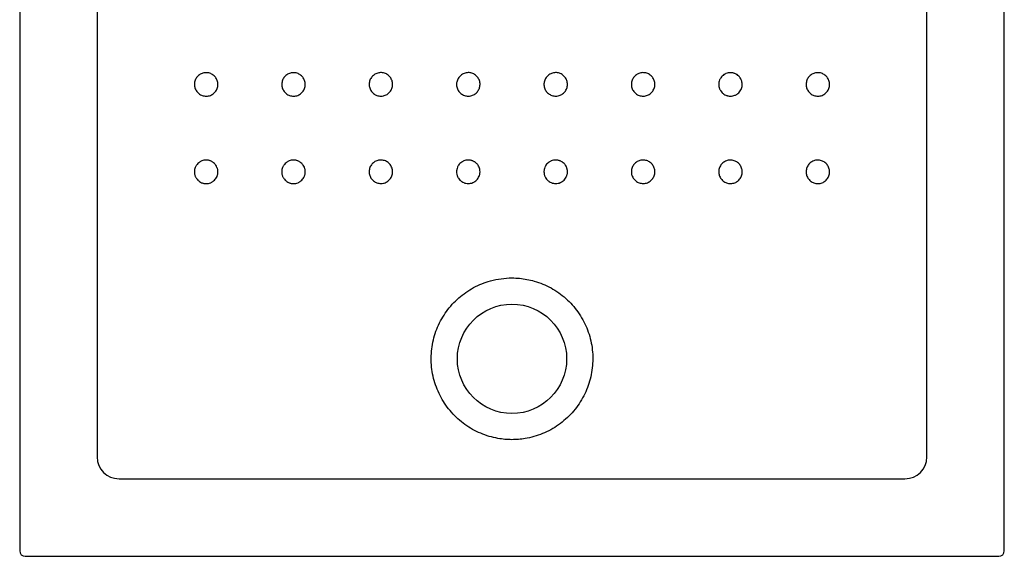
# Model space of a CAD drawing. Header units: millimetres. Extents: x 5596.82 to 5597.72, y 3152.67 to 3153.67.
# Tile 1 of 4: x 5596.82 to 5597.72, y 3152.67 to 3153.16. Entities that reach past the tile are written whole.
import ezdxf

# ---------------------------------------------------------------- set-up
doc = ezdxf.new("R2010")
doc.units = ezdxf.units.MM
doc.layers.add('SANINDUSA', color=3, linetype='Continuous')

msp = doc.modelspace()

# ---------------------------------------------------------------- linework, layer by layer
at = {"layer": 'SANINDUSA'}
for p, q in [((5596.8201, 3153.66378), (5596.8201, 3152.67238)), ((5597.7215, 3152.67238), (5597.7215, 3153.66378)), ((5596.89104, 3153.57786), (5596.89104, 3152.7583)), ((5597.65056, 3152.7583), (5597.65056, 3153.57786)), ((5596.91102, 3152.73831), (5597.63058, 3152.73831)), ((5596.8251, 3152.66738), (5597.7165, 3152.66738))]:
    msp.add_line(p, q, dxfattribs=at)
msp.add_circle((5597.2708, 3152.84808), 0.05, dxfattribs=at)
for centre, major_axis, ratio, start_param, end_param in [((5596.91106, 3152.75834), (-0.01417, -0.01417), 0.997933, 5.498396, 7.067974), ((5597.63054, 3152.75834), (0.01417, -0.01417), 0.997933, 5.498396, 7.067974), ((5596.8251, 3152.67238), (0.00354, 0.00354), 0.999695, 2.356347, 3.926839), ((5597.7165, 3152.67238), (-0.00354, 0.00354), 0.999695, 2.356347, 3.926839)]:
    msp.add_ellipse(centre, major_axis=major_axis, ratio=ratio, start_param=start_param, end_param=end_param, dxfattribs=at)
for points, knots in [([(5596.99081, 3153.08841), (5596.9896, 3153.08853), (5596.98718, 3153.08876), (5596.98397, 3153.09062), (5596.98152, 3153.09334), (5596.98012, 3153.09675), (5596.97993, 3153.10042), (5596.98096, 3153.10396), (5596.9831, 3153.10695), (5596.98612, 3153.10906), (5596.98966, 3153.11005), (5596.99332, 3153.10982), (5596.99671, 3153.10838), (5596.99943, 3153.10591), (5597.00118, 3153.10267), (5597.00176, 3153.09904), (5597.0011, 3153.09542), (5596.99928, 3153.09222), (5596.99651, 3153.08981), (5596.99352, 3153.08858), (5596.99156, 3153.08845), (5596.99081, 3153.08841)], [0, 0, 0, 0, 0.053659, 0.107321, 0.161001, 0.214703, 0.268421, 0.322139, 0.375846, 0.429535, 0.483206, 0.536866, 0.590529, 0.644204, 0.697896, 0.751605, 0.805324, 0.859039, 0.912737, 0.966415, 1, 1, 1, 1]), ([(5597.07078, 3153.08842), (5597.06957, 3153.08853), (5597.06715, 3153.08877), (5597.06394, 3153.09062), (5597.06149, 3153.09335), (5597.06009, 3153.09675), (5597.0599, 3153.10043), (5597.06093, 3153.10396), (5597.06307, 3153.10695), (5597.06608, 3153.10906), (5597.06963, 3153.11006), (5597.0733, 3153.10983), (5597.07668, 3153.10839), (5597.0794, 3153.10592), (5597.08115, 3153.10269), (5597.08173, 3153.09905), (5597.08108, 3153.09544), (5597.07926, 3153.09223), (5597.07649, 3153.08983), (5597.07349, 3153.08859), (5597.07153, 3153.08846), (5597.07078, 3153.08842)], [0, 0, 0, 0, 0.053675, 0.107347, 0.161016, 0.214691, 0.268377, 0.322077, 0.375782, 0.429486, 0.483182, 0.536869, 0.590548, 0.644222, 0.697897, 0.751578, 0.805269, 0.858969, 0.912676, 0.966381, 1, 1, 1, 1]), ([(5597.15077, 3153.08844), (5597.14956, 3153.08856), (5597.14714, 3153.0888), (5597.14392, 3153.09065), (5597.14148, 3153.09338), (5597.14008, 3153.09678), (5597.13989, 3153.10046), (5597.14092, 3153.10399), (5597.14306, 3153.10698), (5597.14608, 3153.10909), (5597.14962, 3153.11009), (5597.15329, 3153.10986), (5597.15668, 3153.10842), (5597.1594, 3153.10595), (5597.16115, 3153.10271), (5597.16173, 3153.09908), (5597.16107, 3153.09546), (5597.15925, 3153.09226), (5597.15648, 3153.08986), (5597.15348, 3153.08862), (5597.15153, 3153.08849), (5597.15077, 3153.08844)], [0, 0, 0, 0, 0.053706, 0.107409, 0.161092, 0.21476, 0.268423, 0.322091, 0.375774, 0.429474, 0.483183, 0.536896, 0.5906, 0.644292, 0.697968, 0.751633, 0.805297, 0.858972, 0.912663, 0.966371, 1, 1, 1, 1]), ([(5597.23079, 3153.08848), (5597.22958, 3153.08859), (5597.22716, 3153.08883), (5597.22394, 3153.09068), (5597.22149, 3153.09341), (5597.22009, 3153.09682), (5597.2199, 3153.10049), (5597.22093, 3153.10402), (5597.22308, 3153.10701), (5597.22609, 3153.10912), (5597.22963, 3153.11012), (5597.23331, 3153.10988), (5597.2367, 3153.10845), (5597.23942, 3153.10597), (5597.24117, 3153.10274), (5597.24174, 3153.09911), (5597.24109, 3153.09549), (5597.23927, 3153.09229), (5597.2365, 3153.08989), (5597.2335, 3153.08865), (5597.23154, 3153.08852), (5597.23079, 3153.08848)], [0, 0, 0, 0, 0.053717, 0.107432, 0.161132, 0.214811, 0.268474, 0.322134, 0.375803, 0.429489, 0.483193, 0.536906, 0.590621, 0.644325, 0.698012, 0.751683, 0.805344, 0.859008, 0.912684, 0.966381, 1, 1, 1, 1]), ([(5597.31082, 3153.08848), (5597.30961, 3153.08859), (5597.30719, 3153.08883), (5597.30397, 3153.09069), (5597.30152, 3153.09342), (5597.30012, 3153.09683), (5597.29993, 3153.1005), (5597.30097, 3153.10403), (5597.30311, 3153.10701), (5597.30612, 3153.10912), (5597.30967, 3153.11012), (5597.31334, 3153.10988), (5597.31673, 3153.10845), (5597.31945, 3153.10597), (5597.3212, 3153.10273), (5597.32177, 3153.0991), (5597.32112, 3153.09548), (5597.3193, 3153.09228), (5597.31652, 3153.08988), (5597.31353, 3153.08864), (5597.31157, 3153.08852), (5597.31082, 3153.08848)], [0, 0, 0, 0, 0.053719, 0.107438, 0.161147, 0.214837, 0.268508, 0.322169, 0.375832, 0.429508, 0.483201, 0.536909, 0.590625, 0.644336, 0.698034, 0.751715, 0.80538, 0.859039, 0.912706, 0.966392, 1, 1, 1, 1]), ([(5597.39083, 3153.08844), (5597.38962, 3153.08856), (5597.3872, 3153.0888), (5597.38398, 3153.09066), (5597.38154, 3153.09339), (5597.38014, 3153.0968), (5597.37995, 3153.10047), (5597.38098, 3153.104), (5597.38313, 3153.10699), (5597.38614, 3153.1091), (5597.38968, 3153.11009), (5597.39335, 3153.10985), (5597.39674, 3153.10842), (5597.39946, 3153.10594), (5597.40121, 3153.1027), (5597.40179, 3153.09906), (5597.40113, 3153.09545), (5597.39931, 3153.09225), (5597.39654, 3153.08985), (5597.39354, 3153.08861), (5597.39158, 3153.08849), (5597.39083, 3153.08844)], [0, 0, 0, 0, 0.053713, 0.107429, 0.161143, 0.214846, 0.268531, 0.322201, 0.375865, 0.429533, 0.483214, 0.53691, 0.590618, 0.64433, 0.698038, 0.751732, 0.80541, 0.859075, 0.912738, 0.966411, 1, 1, 1, 1]), ([(5597.47082, 3153.08841), (5597.47011, 3153.08841), (5597.46941, 3153.08848), (5597.46838, 3153.08869), (5597.46804, 3153.08877), (5597.46737, 3153.08898), (5597.46703, 3153.0891), (5597.46606, 3153.0895), (5597.46544, 3153.08983), (5597.46456, 3153.09042), (5597.46428, 3153.09063), (5597.46373, 3153.09108), (5597.46347, 3153.09132), (5597.46273, 3153.09206), (5597.46228, 3153.0926), (5597.46169, 3153.09348), (5597.46151, 3153.09379), (5597.46118, 3153.09441), (5597.46088, 3153.09504), (5597.46064, 3153.0957), (5597.46044, 3153.09637), (5597.46035, 3153.09672), (5597.46014, 3153.09776), (5597.46007, 3153.09846), (5597.46007, 3153.09951), (5597.46009, 3153.09986), (5597.46016, 3153.10057), (5597.46021, 3153.10092), (5597.46042, 3153.10195), (5597.46062, 3153.10262), (5597.46102, 3153.1036), (5597.46118, 3153.10392), (5597.46151, 3153.10454), (5597.46169, 3153.10484), (5597.46227, 3153.10572), (5597.46272, 3153.10626), (5597.46372, 3153.10726), (5597.46426, 3153.10771), (5597.46514, 3153.10829), (5597.46544, 3153.10847), (5597.46606, 3153.10881), (5597.46638, 3153.10896), (5597.46736, 3153.10936), (5597.46803, 3153.10957), (5597.4694, 3153.10984), (5597.47012, 3153.10991), (5597.47152, 3153.10991), (5597.47222, 3153.10984), (5597.47326, 3153.10964), (5597.4736, 3153.10955), (5597.47428, 3153.10935), (5597.47494, 3153.10911), (5597.47557, 3153.10881), (5597.47619, 3153.10848), (5597.47649, 3153.1083), (5597.47738, 3153.10771), (5597.47792, 3153.10726), (5597.47866, 3153.10652), (5597.4789, 3153.10626), (5597.47935, 3153.10571), (5597.47956, 3153.10543), (5597.48015, 3153.10455), (5597.48048, 3153.10393), (5597.48088, 3153.10296), (5597.481, 3153.10262), (5597.48121, 3153.10195), (5597.48129, 3153.10161), (5597.4815, 3153.10058), (5597.48157, 3153.09988), (5597.48157, 3153.09881), (5597.48155, 3153.09846), (5597.48148, 3153.09776), (5597.48138, 3153.09707), (5597.48121, 3153.09639), (5597.48101, 3153.09571), (5597.48089, 3153.09538), (5597.48049, 3153.0944), (5597.48016, 3153.09378), (5597.47938, 3153.09261), (5597.47892, 3153.09206), (5597.47793, 3153.09107), (5597.47739, 3153.09062), (5597.47651, 3153.09003), (5597.47621, 3153.08985), (5597.47559, 3153.08952), (5597.47527, 3153.08937), (5597.4743, 3153.08896), (5597.47363, 3153.08876), (5597.47223, 3153.08848), (5597.47153, 3153.08841), (5597.47082, 3153.08841)], [0, 0, 0, 0, 0.03125, 0.03125, 0.046875, 0.046875, 0.0625, 0.0625, 0.09375, 0.09375, 0.109375, 0.109375, 0.125, 0.125, 0.15625, 0.15625, 0.171875, 0.171875, 0.1875, 0.203125, 0.203125, 0.21875, 0.21875, 0.25, 0.25, 0.265625, 0.265625, 0.28125, 0.28125, 0.3125, 0.3125, 0.328125, 0.328125, 0.34375, 0.34375, 0.375, 0.375, 0.40625, 0.40625, 0.421875, 0.421875, 0.4375, 0.4375, 0.46875, 0.46875, 0.5, 0.5, 0.53125, 0.53125, 0.546875, 0.546875, 0.5625, 0.578125, 0.578125, 0.59375, 0.59375, 0.625, 0.625, 0.640625, 0.640625, 0.65625, 0.65625, 0.6875, 0.6875, 0.703125, 0.703125, 0.71875, 0.71875, 0.75, 0.75, 0.765625, 0.765625, 0.78125, 0.796875, 0.796875, 0.8125, 0.8125, 0.84375, 0.84375, 0.875, 0.875, 0.90625, 0.90625, 0.921875, 0.921875, 0.9375, 0.9375, 0.96875, 0.96875, 1, 1, 1, 1]), ([(5597.55079, 3153.0884), (5597.54959, 3153.08852), (5597.54717, 3153.08876), (5597.54396, 3153.09061), (5597.54151, 3153.09334), (5597.54011, 3153.09674), (5597.53992, 3153.10041), (5597.54095, 3153.10395), (5597.54309, 3153.10694), (5597.5461, 3153.10905), (5597.54964, 3153.11005), (5597.55331, 3153.10982), (5597.5567, 3153.10838), (5597.55942, 3153.10591), (5597.56117, 3153.10267), (5597.56175, 3153.09904), (5597.56109, 3153.09542), (5597.55927, 3153.09222), (5597.5565, 3153.08981), (5597.55351, 3153.08857), (5597.55155, 3153.08845), (5597.55079, 3153.0884)], [0, 0, 0, 0, 0.053656, 0.107311, 0.160976, 0.214661, 0.268365, 0.322082, 0.375798, 0.429504, 0.483191, 0.536861, 0.590521, 0.644184, 0.69786, 0.751554, 0.805265, 0.858985, 0.912699, 0.966395, 1, 1, 1, 1]), ([(5596.99081, 3153.00842), (5596.9901, 3153.00842), (5596.9894, 3153.00849), (5596.98837, 3153.00869), (5596.98803, 3153.00878), (5596.98736, 3153.00898), (5596.98702, 3153.0091), (5596.98604, 3153.00951), (5596.98543, 3153.00984), (5596.98455, 3153.01042), (5596.98427, 3153.01063), (5596.98372, 3153.01108), (5596.98346, 3153.01132), (5596.98271, 3153.01206), (5596.98227, 3153.0126), (5596.98168, 3153.01349), (5596.9815, 3153.01379), (5596.98117, 3153.01441), (5596.98087, 3153.01505), (5596.98063, 3153.01571), (5596.98043, 3153.01638), (5596.98034, 3153.01672), (5596.98013, 3153.01776), (5596.98006, 3153.01846), (5596.98006, 3153.01951), (5596.98008, 3153.01986), (5596.98015, 3153.02057), (5596.9802, 3153.02092), (5596.98041, 3153.02195), (5596.98061, 3153.02262), (5596.98101, 3153.0236), (5596.98117, 3153.02392), (5596.9815, 3153.02454), (5596.98168, 3153.02484), (5596.98226, 3153.02572), (5596.98271, 3153.02626), (5596.98371, 3153.02726), (5596.98425, 3153.02771), (5596.98512, 3153.02829), (5596.98543, 3153.02847), (5596.98605, 3153.02881), (5596.98637, 3153.02896), (5596.98735, 3153.02936), (5596.98802, 3153.02957), (5596.98939, 3153.02984), (5596.9901, 3153.02991), (5596.99151, 3153.02991), (5596.9922, 3153.02984), (5596.99324, 3153.02964), (5596.99359, 3153.02955), (5596.99426, 3153.02935), (5596.99492, 3153.02911), (5596.99556, 3153.02881), (5596.99618, 3153.02848), (5596.99648, 3153.0283), (5596.99736, 3153.02771), (5596.99791, 3153.02726), (5596.99865, 3153.02652), (5596.99889, 3153.02626), (5596.99933, 3153.02572), (5596.99955, 3153.02543), (5597.00013, 3153.02455), (5597.00046, 3153.02394), (5597.00087, 3153.02296), (5597.00099, 3153.02263), (5597.00119, 3153.02195), (5597.00128, 3153.02161), (5597.00148, 3153.02058), (5597.00155, 3153.01988), (5597.00156, 3153.01882), (5597.00154, 3153.01847), (5597.00147, 3153.01777), (5597.00137, 3153.01707), (5597.0012, 3153.01639), (5597.00099, 3153.01572), (5597.00088, 3153.01538), (5597.00047, 3153.01441), (5597.00014, 3153.01379), (5596.99936, 3153.01262), (5596.99891, 3153.01207), (5596.99792, 3153.01107), (5596.99738, 3153.01063), (5596.9965, 3153.01004), (5596.99619, 3153.00986), (5596.99557, 3153.00952), (5596.99526, 3153.00937), (5596.99429, 3153.00897), (5596.99361, 3153.00876), (5596.99222, 3153.00849), (5596.99152, 3153.00842), (5596.99081, 3153.00842)], [0, 0, 0, 0, 0.03125, 0.03125, 0.046875, 0.046875, 0.0625, 0.0625, 0.09375, 0.09375, 0.109375, 0.109375, 0.125, 0.125, 0.15625, 0.15625, 0.171875, 0.171875, 0.1875, 0.203125, 0.203125, 0.21875, 0.21875, 0.25, 0.25, 0.265625, 0.265625, 0.28125, 0.28125, 0.3125, 0.3125, 0.328125, 0.328125, 0.34375, 0.34375, 0.375, 0.375, 0.40625, 0.40625, 0.421875, 0.421875, 0.4375, 0.4375, 0.46875, 0.46875, 0.5, 0.5, 0.53125, 0.53125, 0.546875, 0.546875, 0.5625, 0.578125, 0.578125, 0.59375, 0.59375, 0.625, 0.625, 0.640625, 0.640625, 0.65625, 0.65625, 0.6875, 0.6875, 0.703125, 0.703125, 0.71875, 0.71875, 0.75, 0.75, 0.765625, 0.765625, 0.78125, 0.796875, 0.796875, 0.8125, 0.8125, 0.84375, 0.84375, 0.875, 0.875, 0.90625, 0.90625, 0.921875, 0.921875, 0.9375, 0.9375, 0.96875, 0.96875, 1, 1, 1, 1]), ([(5597.07077, 3153.00843), (5597.07006, 3153.00842), (5597.06937, 3153.00849), (5597.06834, 3153.0087), (5597.068, 3153.00878), (5597.06732, 3153.00899), (5597.06699, 3153.00911), (5597.06601, 3153.00951), (5597.06539, 3153.00984), (5597.06452, 3153.01043), (5597.06423, 3153.01064), (5597.06368, 3153.01109), (5597.06342, 3153.01132), (5597.06268, 3153.01207), (5597.06223, 3153.01261), (5597.06164, 3153.01349), (5597.06146, 3153.01379), (5597.06113, 3153.01441), (5597.06083, 3153.01505), (5597.06059, 3153.01571), (5597.06039, 3153.01638), (5597.0603, 3153.01673), (5597.0601, 3153.01777), (5597.06003, 3153.01846), (5597.06003, 3153.01951), (5597.06004, 3153.01987), (5597.06011, 3153.02057), (5597.06017, 3153.02092), (5597.06037, 3153.02196), (5597.06057, 3153.02263), (5597.06098, 3153.0236), (5597.06113, 3153.02392), (5597.06146, 3153.02455), (5597.06164, 3153.02485), (5597.06223, 3153.02572), (5597.06267, 3153.02626), (5597.06367, 3153.02727), (5597.06422, 3153.02771), (5597.06509, 3153.0283), (5597.06539, 3153.02848), (5597.06601, 3153.02881), (5597.06633, 3153.02897), (5597.06731, 3153.02937), (5597.06798, 3153.02957), (5597.06936, 3153.02985), (5597.07007, 3153.02992), (5597.07147, 3153.02992), (5597.07217, 3153.02985), (5597.07321, 3153.02965), (5597.07355, 3153.02956), (5597.07423, 3153.02936), (5597.07489, 3153.02912), (5597.07552, 3153.02882), (5597.07614, 3153.02849), (5597.07645, 3153.02831), (5597.07733, 3153.02772), (5597.07787, 3153.02728), (5597.07862, 3153.02654), (5597.07885, 3153.02628), (5597.0793, 3153.02573), (5597.07951, 3153.02544), (5597.0801, 3153.02457), (5597.08043, 3153.02395), (5597.08083, 3153.02298), (5597.08095, 3153.02264), (5597.08116, 3153.02197), (5597.08125, 3153.02162), (5597.08145, 3153.02059), (5597.08152, 3153.0199), (5597.08152, 3153.01883), (5597.08151, 3153.01848), (5597.08144, 3153.01778), (5597.08133, 3153.01709), (5597.08116, 3153.01641), (5597.08096, 3153.01573), (5597.08084, 3153.0154), (5597.08044, 3153.01442), (5597.08011, 3153.0138), (5597.07933, 3153.01263), (5597.07888, 3153.01208), (5597.07788, 3153.01109), (5597.07734, 3153.01064), (5597.07646, 3153.01005), (5597.07616, 3153.00987), (5597.07554, 3153.00953), (5597.07522, 3153.00938), (5597.07425, 3153.00898), (5597.07358, 3153.00877), (5597.07219, 3153.0085), (5597.07148, 3153.00843), (5597.07077, 3153.00843)], [0, 0, 0, 0, 0.03125, 0.03125, 0.046875, 0.046875, 0.0625, 0.0625, 0.09375, 0.09375, 0.109375, 0.109375, 0.125, 0.125, 0.15625, 0.15625, 0.171875, 0.171875, 0.1875, 0.203125, 0.203125, 0.21875, 0.21875, 0.25, 0.25, 0.265625, 0.265625, 0.28125, 0.28125, 0.3125, 0.3125, 0.328125, 0.328125, 0.34375, 0.34375, 0.375, 0.375, 0.40625, 0.40625, 0.421875, 0.421875, 0.4375, 0.4375, 0.46875, 0.46875, 0.5, 0.5, 0.53125, 0.53125, 0.546875, 0.546875, 0.5625, 0.578125, 0.578125, 0.59375, 0.59375, 0.625, 0.625, 0.640625, 0.640625, 0.65625, 0.65625, 0.6875, 0.6875, 0.703125, 0.703125, 0.71875, 0.71875, 0.75, 0.75, 0.765625, 0.765625, 0.78125, 0.796875, 0.796875, 0.8125, 0.8125, 0.84375, 0.84375, 0.875, 0.875, 0.90625, 0.90625, 0.921875, 0.921875, 0.9375, 0.9375, 0.96875, 0.96875, 1, 1, 1, 1]), ([(5597.15076, 3153.00846), (5597.14955, 3153.00858), (5597.14714, 3153.00882), (5597.14392, 3153.01067), (5597.14147, 3153.0134), (5597.14007, 3153.0168), (5597.13988, 3153.02047), (5597.14091, 3153.024), (5597.14306, 3153.02699), (5597.14607, 3153.0291), (5597.14961, 3153.0301), (5597.15328, 3153.02987), (5597.15667, 3153.02844), (5597.15939, 3153.02596), (5597.16114, 3153.02273), (5597.16172, 3153.01909), (5597.16106, 3153.01548), (5597.15924, 3153.01228), (5597.15647, 3153.00987), (5597.15348, 3153.00863), (5597.15152, 3153.00851), (5597.15076, 3153.00846)], [0, 0, 0, 0, 0.053721, 0.10744, 0.16114, 0.214817, 0.268476, 0.322132, 0.375799, 0.429484, 0.483191, 0.536909, 0.590628, 0.644334, 0.69802, 0.751687, 0.805344, 0.859003, 0.91268, 0.966379, 1, 1, 1, 1]), ([(5597.23078, 3153.00849), (5597.23007, 3153.00849), (5597.22937, 3153.00856), (5597.22834, 3153.00877), (5597.228, 3153.00885), (5597.22733, 3153.00906), (5597.22699, 3153.00918), (5597.22601, 3153.00958), (5597.2254, 3153.00991), (5597.22452, 3153.01049), (5597.22423, 3153.01071), (5597.22369, 3153.01115), (5597.22343, 3153.01139), (5597.22268, 3153.01213), (5597.22224, 3153.01268), (5597.22165, 3153.01356), (5597.22146, 3153.01386), (5597.22113, 3153.01448), (5597.22083, 3153.01512), (5597.2206, 3153.01578), (5597.22039, 3153.01645), (5597.2203, 3153.01679), (5597.2201, 3153.01783), (5597.22003, 3153.01853), (5597.22003, 3153.01958), (5597.22004, 3153.01993), (5597.22011, 3153.02064), (5597.22017, 3153.02099), (5597.22037, 3153.02202), (5597.22057, 3153.02269), (5597.22098, 3153.02367), (5597.22113, 3153.02399), (5597.22146, 3153.02462), (5597.22164, 3153.02492), (5597.22223, 3153.02579), (5597.22267, 3153.02633), (5597.22368, 3153.02734), (5597.22422, 3153.02778), (5597.22509, 3153.02837), (5597.22539, 3153.02855), (5597.22602, 3153.02888), (5597.22634, 3153.02903), (5597.22732, 3153.02944), (5597.22799, 3153.02964), (5597.22936, 3153.02992), (5597.23008, 3153.02999), (5597.23148, 3153.02999), (5597.23218, 3153.02992), (5597.23322, 3153.02972), (5597.23356, 3153.02963), (5597.23424, 3153.02943), (5597.2349, 3153.02919), (5597.23553, 3153.02889), (5597.23615, 3153.02856), (5597.23646, 3153.02838), (5597.23734, 3153.02779), (5597.23788, 3153.02735), (5597.23863, 3153.0266), (5597.23886, 3153.02634), (5597.23931, 3153.0258), (5597.23952, 3153.02551), (5597.24011, 3153.02464), (5597.24044, 3153.02402), (5597.24085, 3153.02304), (5597.24097, 3153.02271), (5597.24117, 3153.02203), (5597.24126, 3153.02169), (5597.24147, 3153.02066), (5597.24154, 3153.01996), (5597.24154, 3153.0189), (5597.24152, 3153.01855), (5597.24145, 3153.01785), (5597.24135, 3153.01715), (5597.24118, 3153.01647), (5597.24098, 3153.0158), (5597.24086, 3153.01546), (5597.24045, 3153.01448), (5597.24012, 3153.01387), (5597.23934, 3153.0127), (5597.23889, 3153.01214), (5597.2379, 3153.01115), (5597.23735, 3153.01071), (5597.23647, 3153.01012), (5597.23617, 3153.00993), (5597.23555, 3153.0096), (5597.23523, 3153.00945), (5597.23426, 3153.00905), (5597.23359, 3153.00884), (5597.2322, 3153.00856), (5597.23149, 3153.00849), (5597.23078, 3153.00849)], [0, 0, 0, 0, 0.03125, 0.03125, 0.046875, 0.046875, 0.0625, 0.0625, 0.09375, 0.09375, 0.109375, 0.109375, 0.125, 0.125, 0.15625, 0.15625, 0.171875, 0.171875, 0.1875, 0.203125, 0.203125, 0.21875, 0.21875, 0.25, 0.25, 0.265625, 0.265625, 0.28125, 0.28125, 0.3125, 0.3125, 0.328125, 0.328125, 0.34375, 0.34375, 0.375, 0.375, 0.40625, 0.40625, 0.421875, 0.421875, 0.4375, 0.4375, 0.46875, 0.46875, 0.5, 0.5, 0.53125, 0.53125, 0.546875, 0.546875, 0.5625, 0.578125, 0.578125, 0.59375, 0.59375, 0.625, 0.625, 0.640625, 0.640625, 0.65625, 0.65625, 0.6875, 0.6875, 0.703125, 0.703125, 0.71875, 0.71875, 0.75, 0.75, 0.765625, 0.765625, 0.78125, 0.796875, 0.796875, 0.8125, 0.8125, 0.84375, 0.84375, 0.875, 0.875, 0.90625, 0.90625, 0.921875, 0.921875, 0.9375, 0.9375, 0.96875, 0.96875, 1, 1, 1, 1]), ([(5597.31082, 3153.00849), (5597.31011, 3153.00849), (5597.30941, 3153.00856), (5597.30838, 3153.00877), (5597.30804, 3153.00885), (5597.30736, 3153.00906), (5597.30703, 3153.00918), (5597.30605, 3153.00958), (5597.30543, 3153.00991), (5597.30456, 3153.0105), (5597.30427, 3153.01071), (5597.30372, 3153.01116), (5597.30346, 3153.01139), (5597.30272, 3153.01214), (5597.30227, 3153.01268), (5597.30168, 3153.01356), (5597.3015, 3153.01387), (5597.30117, 3153.01449), (5597.30087, 3153.01512), (5597.30063, 3153.01578), (5597.30043, 3153.01645), (5597.30034, 3153.0168), (5597.30013, 3153.01784), (5597.30006, 3153.01854), (5597.30006, 3153.01959), (5597.30008, 3153.01994), (5597.30015, 3153.02064), (5597.3002, 3153.021), (5597.30041, 3153.02203), (5597.30061, 3153.0227), (5597.30101, 3153.02368), (5597.30117, 3153.024), (5597.3015, 3153.02462), (5597.30168, 3153.02492), (5597.30226, 3153.02579), (5597.30271, 3153.02634), (5597.30371, 3153.02734), (5597.30426, 3153.02779), (5597.30513, 3153.02837), (5597.30543, 3153.02855), (5597.30605, 3153.02888), (5597.30638, 3153.02904), (5597.30735, 3153.02944), (5597.30802, 3153.02964), (5597.3094, 3153.02992), (5597.31011, 3153.02999), (5597.31152, 3153.02999), (5597.31221, 3153.02992), (5597.31325, 3153.02972), (5597.3136, 3153.02963), (5597.31427, 3153.02942), (5597.31493, 3153.02919), (5597.31557, 3153.02889), (5597.31619, 3153.02856), (5597.31649, 3153.02838), (5597.31738, 3153.02779), (5597.31792, 3153.02734), (5597.31866, 3153.0266), (5597.3189, 3153.02634), (5597.31935, 3153.02579), (5597.31956, 3153.02551), (5597.32015, 3153.02463), (5597.32048, 3153.02401), (5597.32088, 3153.02304), (5597.321, 3153.0227), (5597.32121, 3153.02203), (5597.3213, 3153.02169), (5597.3215, 3153.02066), (5597.32157, 3153.01996), (5597.32157, 3153.01889), (5597.32156, 3153.01854), (5597.32149, 3153.01784), (5597.32139, 3153.01715), (5597.32122, 3153.01647), (5597.32101, 3153.01579), (5597.32089, 3153.01546), (5597.32049, 3153.01448), (5597.32016, 3153.01386), (5597.31938, 3153.01269), (5597.31892, 3153.01214), (5597.31793, 3153.01115), (5597.31739, 3153.0107), (5597.31651, 3153.01011), (5597.31621, 3153.00993), (5597.31558, 3153.0096), (5597.31527, 3153.00945), (5597.3143, 3153.00905), (5597.31362, 3153.00884), (5597.31223, 3153.00856), (5597.31153, 3153.00849), (5597.31082, 3153.00849)], [0, 0, 0, 0, 0.03125, 0.03125, 0.046875, 0.046875, 0.0625, 0.0625, 0.09375, 0.09375, 0.109375, 0.109375, 0.125, 0.125, 0.15625, 0.15625, 0.171875, 0.171875, 0.1875, 0.203125, 0.203125, 0.21875, 0.21875, 0.25, 0.25, 0.265625, 0.265625, 0.28125, 0.28125, 0.3125, 0.3125, 0.328125, 0.328125, 0.34375, 0.34375, 0.375, 0.375, 0.40625, 0.40625, 0.421875, 0.421875, 0.4375, 0.4375, 0.46875, 0.46875, 0.5, 0.5, 0.53125, 0.53125, 0.546875, 0.546875, 0.5625, 0.578125, 0.578125, 0.59375, 0.59375, 0.625, 0.625, 0.640625, 0.640625, 0.65625, 0.65625, 0.6875, 0.6875, 0.703125, 0.703125, 0.71875, 0.71875, 0.75, 0.75, 0.765625, 0.765625, 0.78125, 0.796875, 0.796875, 0.8125, 0.8125, 0.84375, 0.84375, 0.875, 0.875, 0.90625, 0.90625, 0.921875, 0.921875, 0.9375, 0.9375, 0.96875, 0.96875, 1, 1, 1, 1]), ([(5597.39084, 3153.00846), (5597.38963, 3153.00858), (5597.38721, 3153.00882), (5597.38399, 3153.01068), (5597.38154, 3153.01341), (5597.38015, 3153.01682), (5597.37996, 3153.02049), (5597.38099, 3153.02402), (5597.38313, 3153.027), (5597.38615, 3153.02911), (5597.38969, 3153.0301), (5597.39336, 3153.02987), (5597.39675, 3153.02843), (5597.39947, 3153.02595), (5597.40122, 3153.02271), (5597.40179, 3153.01908), (5597.40113, 3153.01546), (5597.39932, 3153.01227), (5597.39654, 3153.00987), (5597.39355, 3153.00863), (5597.39159, 3153.00851), (5597.39084, 3153.00846)], [0, 0, 0, 0, 0.053725, 0.107448, 0.161161, 0.214852, 0.268522, 0.322179, 0.375837, 0.42951, 0.483203, 0.536914, 0.590634, 0.64435, 0.69805, 0.75173, 0.805391, 0.859047, 0.91271, 0.966394, 1, 1, 1, 1]), ([(5597.47083, 3153.00843), (5597.46962, 3153.00854), (5597.4672, 3153.00878), (5597.46398, 3153.01064), (5597.46154, 3153.01337), (5597.46014, 3153.01677), (5597.45995, 3153.02045), (5597.46098, 3153.02398), (5597.46312, 3153.02696), (5597.46614, 3153.02907), (5597.46968, 3153.03007), (5597.47335, 3153.02983), (5597.47673, 3153.0284), (5597.47945, 3153.02592), (5597.4812, 3153.02268), (5597.48178, 3153.01905), (5597.48112, 3153.01543), (5597.4793, 3153.01223), (5597.47653, 3153.00983), (5597.47354, 3153.00859), (5597.47158, 3153.00847), (5597.47083, 3153.00843)], [0, 0, 0, 0, 0.053688, 0.107376, 0.161073, 0.214772, 0.268469, 0.32216, 0.375846, 0.429528, 0.48321, 0.536892, 0.590578, 0.644268, 0.697963, 0.751661, 0.805358, 0.859049, 0.912734, 0.966411, 1, 1, 1, 1]), ([(5597.55079, 3153.00842), (5597.54958, 3153.00854), (5597.54717, 3153.00877), (5597.54395, 3153.01062), (5597.54151, 3153.01335), (5597.54011, 3153.01675), (5597.53991, 3153.02043), (5597.54094, 3153.02396), (5597.54309, 3153.02695), (5597.5461, 3153.02906), (5597.54964, 3153.03006), (5597.55331, 3153.02983), (5597.55669, 3153.02839), (5597.55941, 3153.02592), (5597.56116, 3153.02268), (5597.56174, 3153.01905), (5597.56109, 3153.01543), (5597.55927, 3153.01223), (5597.5565, 3153.00983), (5597.5535, 3153.00859), (5597.55154, 3153.00846), (5597.55079, 3153.00842)], [0, 0, 0, 0, 0.053662, 0.107324, 0.160992, 0.214676, 0.268378, 0.322091, 0.375804, 0.429508, 0.483194, 0.536866, 0.59053, 0.644196, 0.697875, 0.75157, 0.80528, 0.858994, 0.912701, 0.966395, 1, 1, 1, 1]), ([(5597.2708, 3152.7741), (5597.2728, 3152.77415), (5597.2768, 3152.77424), (5597.28352, 3152.7751), (5597.2909, 3152.77675), (5597.29878, 3152.77947), (5597.30382, 3152.78187), (5597.30871, 3152.78455), (5597.31347, 3152.78754), (5597.32002, 3152.79274), (5597.32594, 3152.79864), (5597.33115, 3152.80516), (5597.33559, 3152.81221), (5597.33923, 3152.8197), (5597.34198, 3152.82755), (5597.34384, 3152.83564), (5597.34481, 3152.8439), (5597.34481, 3152.85221), (5597.34389, 3152.86048), (5597.34206, 3152.8686), (5597.33931, 3152.87646), (5597.33569, 3152.88397), (5597.33127, 3152.89103), (5597.32606, 3152.89753), (5597.32016, 3152.90342), (5597.31365, 3152.90862), (5597.30658, 3152.91303), (5597.29906, 3152.91664), (5597.29164, 3152.91923), (5597.28448, 3152.92091), (5597.27767, 3152.92187), (5597.26977, 3152.92224), (5597.26083, 3152.92163), (5597.25158, 3152.91974), (5597.24317, 3152.91689), (5597.23562, 3152.91336), (5597.22852, 3152.90901), (5597.22196, 3152.90388), (5597.21602, 3152.89806), (5597.21076, 3152.89162), (5597.20628, 3152.88462), (5597.2026, 3152.87718), (5597.19976, 3152.86936), (5597.19784, 3152.86126), (5597.19683, 3152.85298), (5597.19675, 3152.84464), (5597.19764, 3152.83632), (5597.19945, 3152.82815), (5597.20215, 3152.82023), (5597.20575, 3152.81268), (5597.21016, 3152.80558), (5597.21532, 3152.79902), (5597.22118, 3152.79311), (5597.22765, 3152.78788), (5597.23464, 3152.78341), (5597.24209, 3152.77978), (5597.24988, 3152.77699), (5597.25734, 3152.77523), (5597.26434, 3152.77427), (5597.26865, 3152.77416), (5597.2708, 3152.7741)], [0, 0, 0, 0, 0.012911, 0.025823, 0.043706, 0.061647, 0.079531, 0.079716, 0.097676, 0.115693, 0.133653, 0.151538, 0.16948, 0.187365, 0.20519, 0.223071, 0.240895, 0.258747, 0.276657, 0.294509, 0.312393, 0.330333, 0.348216, 0.366099, 0.38404, 0.401923, 0.419818, 0.43777, 0.455665, 0.470435, 0.485238, 0.500009, 0.521458, 0.542906, 0.560789, 0.578728, 0.596611, 0.614462, 0.632371, 0.650222, 0.668048, 0.68593, 0.703756, 0.721645, 0.739591, 0.757481, 0.775442, 0.793461, 0.811423, 0.829365, 0.847364, 0.865307, 0.88315, 0.901049, 0.918892, 0.936645, 0.954454, 0.972207, 0.986104, 1, 1, 1, 1])]:
    msp.add_open_spline(points, degree=3, knots=knots, dxfattribs=at)

doc.saveas('drawing.dxf')
